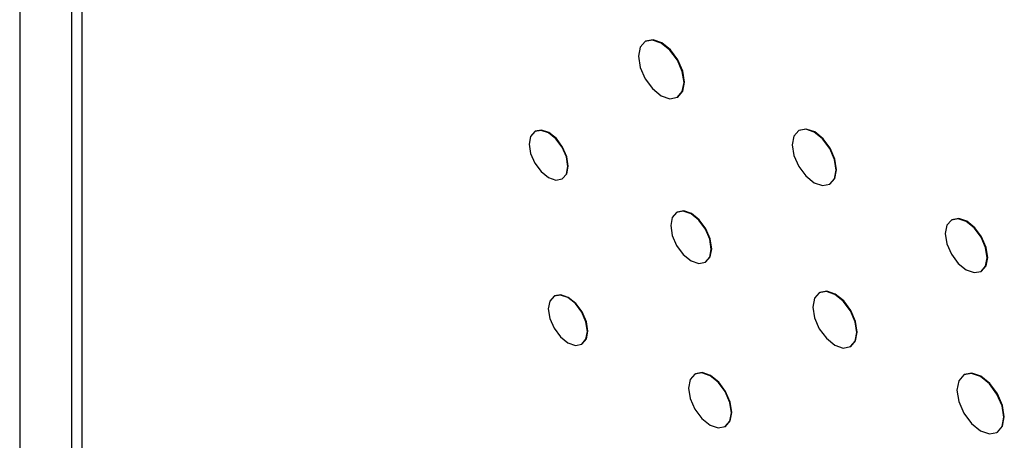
# Model space of a CAD drawing. Header units: inches. Extents: x 6.4 to 30, y 4.1 to 18.2.
# Tile 29 of 34: x 26.559 to 27.299, y 11.957 to 12.274. Entities that reach past the tile are written whole.
import ezdxf

# ---------------------------------------------------------------- set-up
doc = ezdxf.new("R2010")
doc.units = ezdxf.units.IN
doc.header["$LTSCALE"] = 2
doc.header["$MEASUREMENT"] = 0

msp = doc.modelspace()

# ---------------------------------------------------------------- linework, layer by layer
at = {"color": 7, "linetype": 'Continuous', "lineweight": 25}
for p, q in [((26.55878, 13.23854), (26.55878, 10.2402)), ((26.59767, 13.21854), (26.59767, 10.43332)), ((26.60545, 13.20751), (26.60545, 10.43291)), ((27.02926, 12.25752), (27.02891, 12.25731)), ((27.05311, 12.21538), (27.05347, 12.21558)), ((26.94632, 12.18979), (26.94597, 12.18959)), ((27.14466, 12.19047), (27.14431, 12.19026)), ((26.9665, 12.15402), (26.96686, 12.15423)), ((27.16758, 12.14994), (27.16794, 12.15014)), ((27.0529, 12.12891), (27.05255, 12.12871)), ((27.25947, 12.12321), (27.25911, 12.123)), ((27.07415, 12.0913), (27.0745, 12.0915)), ((27.28139, 12.08441), (27.28174, 12.08462)), ((26.96074, 12.06587), (26.96039, 12.06567)), ((27.16012, 12.06846), (27.15977, 12.06826)), ((26.98119, 12.02963), (26.98155, 12.02984)), ((27.18314, 12.02776), (27.1835, 12.02797)), ((27.06661, 12.00725), (27.06625, 12.00704)), ((27.26872, 12.00667), (27.26837, 12.00646)), ((27.08903, 11.96759), (27.08938, 11.96779)), ((27.29331, 11.96325), (27.29367, 11.96345))]:
    msp.add_line(p, q, dxfattribs=at)
at = {"color": 7, "linetype": 'Continuous', "lineweight": 25, "flags": 128}
for points in [[(27.05813, 12.22646), (27.05683, 12.23478), (27.05311, 12.24334), (27.04756, 12.25083), (27.04101, 12.25611), (27.03446, 12.25839), (27.02891, 12.25731), (27.0252, 12.25304), (27.02389, 12.24623), (27.0252, 12.23791), (27.02891, 12.22936), (27.03446, 12.22187), (27.04101, 12.21658), (27.04756, 12.2143), (27.05311, 12.21538), (27.05683, 12.21965), (27.05813, 12.22646)], [(27.05347, 12.21558), (27.05347, 12.21558), (27.05718, 12.21986), (27.05848, 12.22667), (27.05718, 12.23498), (27.05347, 12.24354), (27.04791, 12.25103), (27.04136, 12.25632), (27.03481, 12.25859), (27.02926, 12.25752)], [(26.97076, 12.16342), (26.96965, 12.17048), (26.9665, 12.17773), (26.96179, 12.18409), (26.95624, 12.18857), (26.95068, 12.1905), (26.94597, 12.18959), (26.94282, 12.18597), (26.94172, 12.18019), (26.94282, 12.17313), (26.94597, 12.16588), (26.95068, 12.15952), (26.95624, 12.15504), (26.96179, 12.15311), (26.9665, 12.15402), (26.96965, 12.15765), (26.97076, 12.16342)], [(26.96686, 12.15423), (26.96686, 12.15423), (26.97, 12.15785), (26.97111, 12.16363), (26.97, 12.17068), (26.96686, 12.17794), (26.96215, 12.18429), (26.95659, 12.18878), (26.95103, 12.19071), (26.94632, 12.18979)], [(27.17241, 12.1606), (27.17115, 12.16859), (27.16758, 12.17682), (27.16224, 12.18403), (27.15594, 12.18911), (27.14964, 12.1913), (27.1443, 12.19026), (27.14074, 12.18615), (27.13948, 12.1796), (27.14074, 12.1716), (27.1443, 12.16338), (27.14964, 12.15617), (27.15594, 12.15109), (27.16224, 12.1489), (27.16758, 12.14994), (27.17115, 12.15405), (27.17241, 12.1606)], [(27.16794, 12.15014), (27.16794, 12.15014), (27.17151, 12.15425), (27.17276, 12.1608), (27.17151, 12.1688), (27.16794, 12.17703), (27.1626, 12.18423), (27.1563, 12.18931), (27.15, 12.1915), (27.14466, 12.19047)], [(27.07862, 12.10119), (27.07746, 12.10861), (27.07415, 12.11624), (27.06919, 12.12292), (27.06335, 12.12764), (27.0575, 12.12967), (27.05255, 12.12871), (27.04924, 12.1249), (27.04808, 12.11882), (27.04924, 12.1114), (27.05255, 12.10377), (27.0575, 12.09708), (27.06335, 12.09237), (27.06919, 12.09033), (27.07415, 12.0913), (27.07746, 12.09511), (27.07862, 12.10119)], [(27.0745, 12.0915), (27.0745, 12.0915), (27.07781, 12.09531), (27.07898, 12.10139), (27.07781, 12.10881), (27.0745, 12.11644), (27.06955, 12.12313), (27.0637, 12.12785), (27.05786, 12.12988), (27.0529, 12.12891)], [(27.28601, 12.09461), (27.28481, 12.10227), (27.28139, 12.11014), (27.27628, 12.11703), (27.27025, 12.1219), (27.26422, 12.12399), (27.25911, 12.123), (27.2557, 12.11907), (27.2545, 12.1128), (27.2557, 12.10515), (27.25911, 12.09727), (27.26422, 12.09038), (27.27025, 12.08551), (27.27628, 12.08342), (27.28139, 12.08441), (27.28481, 12.08834), (27.28601, 12.09461)], [(27.28174, 12.08462), (27.28174, 12.08462), (27.28516, 12.08855), (27.28636, 12.09482), (27.28516, 12.10247), (27.28174, 12.11034), (27.27663, 12.11724), (27.2706, 12.1221), (27.26458, 12.1242), (27.25947, 12.12321)], [(26.9855, 12.03916), (26.98438, 12.0463), (26.98119, 12.05366), (26.97642, 12.0601), (26.97079, 12.06464), (26.96516, 12.0666), (26.96039, 12.06567), (26.9572, 12.062), (26.95608, 12.05614), (26.9572, 12.049), (26.96039, 12.04164), (26.96516, 12.0352), (26.97079, 12.03066), (26.97642, 12.0287), (26.98119, 12.02963), (26.98438, 12.0333), (26.9855, 12.03916)], [(26.98155, 12.02984), (26.98155, 12.02984), (26.98474, 12.03351), (26.98586, 12.03936), (26.98474, 12.04651), (26.98155, 12.05386), (26.97677, 12.0603), (26.97114, 12.06484), (26.96551, 12.0668), (26.96074, 12.06587)], [(27.18799, 12.03847), (27.18673, 12.0465), (27.18314, 12.05476), (27.17778, 12.062), (27.17145, 12.0671), (27.16513, 12.0693), (27.15976, 12.06826), (27.15618, 12.06413), (27.15492, 12.05755), (27.15618, 12.04952), (27.15976, 12.04126), (27.16513, 12.03403), (27.17145, 12.02892), (27.17778, 12.02672), (27.18314, 12.02776), (27.18673, 12.03189), (27.18799, 12.03847)], [(27.1835, 12.02797), (27.1835, 12.02797), (27.18708, 12.03209), (27.18834, 12.03867), (27.18708, 12.0467), (27.1835, 12.05496), (27.17813, 12.0622), (27.17181, 12.0673), (27.16548, 12.0695), (27.16012, 12.06846)], [(27.09375, 11.97802), (27.09252, 11.98584), (27.08903, 11.99389), (27.08381, 12.00094), (27.07764, 12.00591), (27.07148, 12.00806), (27.06625, 12.00704), (27.06276, 12.00302), (27.06154, 11.99661), (27.06276, 11.98879), (27.06625, 11.98074), (27.07148, 11.97369), (27.07764, 11.96872), (27.08381, 11.96657), (27.08903, 11.96759), (27.09252, 11.97161), (27.09375, 11.97802)], [(27.08938, 11.96779), (27.08939, 11.96779), (27.09288, 11.97181), (27.0941, 11.97822), (27.09288, 11.98605), (27.08939, 11.9941), (27.08416, 12.00114), (27.078, 12.00612), (27.07183, 12.00826), (27.06661, 12.00725)], [(27.29848, 11.97467), (27.29714, 11.98324), (27.29332, 11.99206), (27.28759, 11.99978), (27.28084, 12.00523), (27.27409, 12.00758), (27.26837, 12.00646), (27.26454, 12.00206), (27.2632, 11.99504), (27.26454, 11.98647), (27.26837, 11.97765), (27.27409, 11.96993), (27.28084, 11.96448), (27.28759, 11.96214), (27.29332, 11.96325), (27.29714, 11.96765), (27.29848, 11.97467)], [(27.29367, 11.96345), (27.29367, 11.96345), (27.29749, 11.96786), (27.29884, 11.97488), (27.29749, 11.98345), (27.29367, 11.99227), (27.28795, 11.99999), (27.28119, 12.00543), (27.27444, 12.00778), (27.26872, 12.00667)]]:
    msp.add_lwpolyline(points, dxfattribs=at)

doc.saveas('drawing.dxf')
